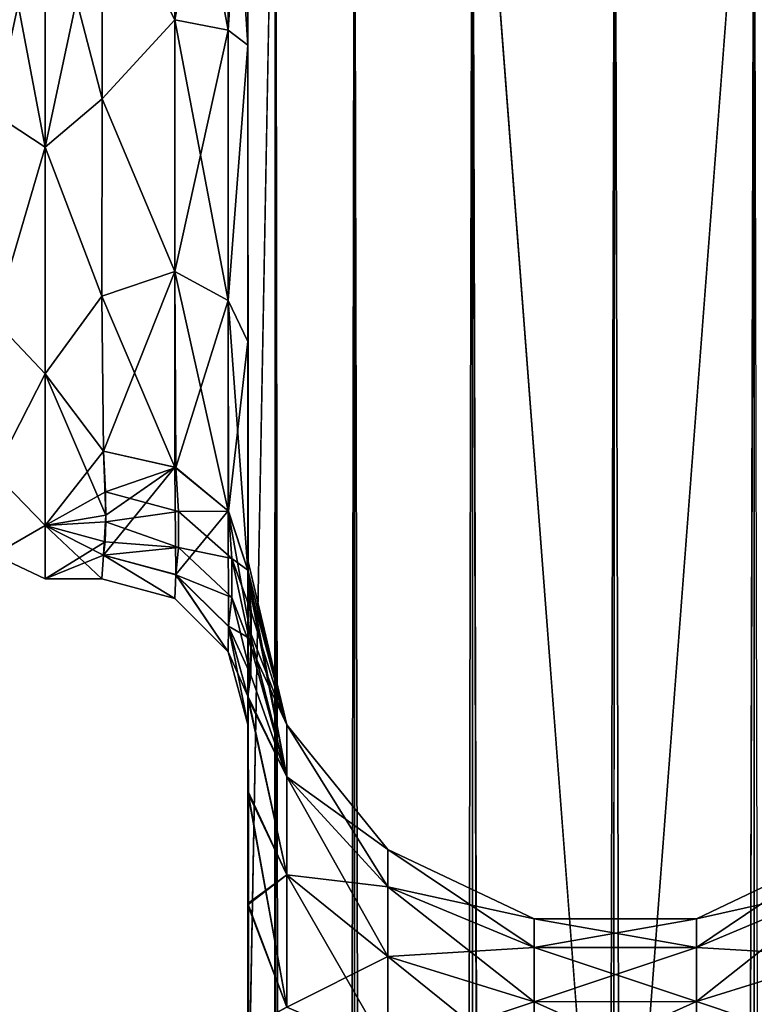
# Model space of a CAD drawing. Extents: x -23 to 470, y -1800 to 0.
# Tile 168 of 198: x 279 to 304, y -67 to -33. Entities that reach past the tile are written whole.
import ezdxf

# ---------------------------------------------------------------- set-up
doc = ezdxf.new("R2010")
doc.units = 0
doc.header["$LTSCALE"] = 66.825
for name, color, linetype in [('322', 7, 'CONTINUOUS'), ('328', 7, 'CONTINUOUS'), ('337', 7, 'CONTINUOUS'), ('338', 7, 'CONTINUOUS'), ('339', 7, 'CONTINUOUS'), ('343', 7, 'CONTINUOUS'), ('345', 7, 'CONTINUOUS'), ('347', 7, 'CONTINUOUS'), ('348', 7, 'CONTINUOUS'), ('350', 7, 'CONTINUOUS'), ('351', 7, 'CONTINUOUS'), ('352', 7, 'CONTINUOUS'), ('353', 7, 'CONTINUOUS'), ('361', 7, 'CONTINUOUS')]:
    doc.layers.add(name, color=color, linetype=linetype)

msp = doc.modelspace()

# ---------------------------------------------------------------- linework, layer by layer
at = {"layer": '322', "linetype": 'CONTINUOUS'}
for points in [[(286.45, -13.067, 36.36), (286.45, -12.5, 33.5), (286.45, -56.094, 33.615), (286.45, -13.067, 36.36)], [(286.45, -56.094, 33.615), (286.45, -12.5, 33.5), (286.45, -53.609, 29.851), (286.45, -56.094, 33.615)], [(286.45, -53.609, 29.851), (286.45, -12.5, 33.5), (286.45, -22.699, 28.507), (286.45, -53.609, 29.851)], [(286.45, -56.094, -33.615), (286.45, -53.61, -29.852), (286.45, -12.5, -33.5), (286.45, -56.094, -33.615)], [(286.45, -12.5, -33.5), (286.45, -53.61, -29.852), (286.45, -22.7, -28.508), (286.45, -12.5, -33.5)], [(286.45, -13.067, -36.36), (286.45, -56.094, -33.615), (286.45, -12.5, -33.5), (286.45, -13.067, -36.36)], [(286.45, -13.5, 37.234), (286.45, -13.067, 36.36), (286.45, -59.342, 36.74), (286.45, -13.5, 37.234)], [(286.45, -59.342, 36.74), (286.45, -13.067, 36.36), (286.45, -56.094, 33.615), (286.45, -59.342, 36.74)], [(286.45, -59.342, -36.74), (286.45, -56.094, -33.615), (286.45, -13.067, -36.36), (286.45, -59.342, -36.74)], [(286.45, -13.5, -37.234), (286.45, -59.342, -36.74), (286.45, -13.067, -36.36), (286.45, -13.5, -37.234)], [(286.45, -14.695, 38.801), (286.45, -13.5, 37.234), (286.45, -63.19, 39.074), (286.45, -14.695, 38.801)], [(286.45, -63.19, 39.074), (286.45, -13.5, 37.234), (286.45, -59.342, 36.74), (286.45, -63.19, 39.074)], [(286.45, -14.695, -38.801), (286.45, -59.342, -36.74), (286.45, -13.5, -37.234), (286.45, -14.695, -38.801)], [(286.45, -16.266, 40), (286.45, -14.695, 38.801), (286.45, -63.19, 39.074), (286.45, -16.266, 40)], [(286.45, -63.189, -39.074), (286.45, -59.342, -36.74), (286.45, -14.695, -38.801), (286.45, -63.189, -39.074)], [(286.45, -16.266, -40), (286.45, -63.189, -39.074), (286.45, -14.695, -38.801), (286.45, -16.266, -40)], [(286.45, -17.135, 40.431), (286.45, -16.266, 40), (286.45, -67.42, 40.518), (286.45, -17.135, 40.431)], [(286.45, -67.42, 40.518), (286.45, -16.266, 40), (286.45, -63.19, 39.074), (286.45, -67.42, 40.518)], [(286.45, -17.135, -40.431), (286.45, -63.189, -39.074), (286.45, -16.266, -40), (286.45, -17.135, -40.431)], [(286.45, -20, 41), (286.45, -17.135, 40.431), (286.45, -71.85, 41), (286.45, -20, 41)], [(286.45, -71.85, 41), (286.45, -17.135, 40.431), (286.45, -67.42, 40.518), (286.45, -71.85, 41)], [(286.45, -67.419, -40.517), (286.45, -63.189, -39.074), (286.45, -17.135, -40.431), (286.45, -67.419, -40.517)], [(286.45, -20, -41), (286.45, -67.419, -40.517), (286.45, -17.135, -40.431), (286.45, -20, -41)], [(286.45, -71.85, -41), (286.45, -67.419, -40.517), (286.45, -20, -41), (286.45, -71.85, -41)], [(286.45, -33.691, 28.436), (286.45, -53.609, 29.851), (286.45, -22.699, 28.507), (286.45, -33.691, 28.436)], [(286.45, -22.7, -28.508), (286.45, -53.61, -29.852), (286.45, -33.692, -28.436), (286.45, -22.7, -28.508)], [(286.45, -52.011, 25.651), (286.45, -53.609, 29.851), (286.45, -33.691, 28.436), (286.45, -52.011, 25.651)], [(286.45, -43.854, 24.276), (286.45, -52.011, 25.651), (286.45, -33.691, 28.436), (286.45, -43.854, 24.276)], [(286.45, -53.61, -29.852), (286.45, -52.012, -25.653), (286.45, -33.692, -28.436), (286.45, -53.61, -29.852)], [(286.45, -33.692, -28.436), (286.45, -52.012, -25.653), (286.45, -43.855, -24.276), (286.45, -33.692, -28.436)], [(286.45, -51.364, 21.217), (286.45, -52.011, 25.651), (286.45, -43.854, 24.276), (286.45, -51.364, 21.217)], [(286.45, -51.703, 16.708), (286.45, -51.364, 21.217), (286.45, -43.854, 24.276), (286.45, -51.703, 16.708)], [(286.45, -51.364, -21.22), (286.45, -51.703, -16.708), (286.45, -43.855, -24.276), (286.45, -51.364, -21.22)], [(286.45, -52.012, -25.653), (286.45, -51.364, -21.22), (286.45, -43.855, -24.276), (286.45, -52.012, -25.653)], [(286.45, -57.001, 0), (286.45, -56.02, -7.474), (286.45, -59.282, -4.305), (286.45, -57.001, 0)], [(286.45, -56.02, 7.476), (286.45, -57.001, 0), (286.45, -59.278, 4.309), (286.45, -56.02, 7.476)], [(286.45, -59.278, 4.309), (286.45, -57.001, 0), (286.45, -63.133, 1.953), (286.45, -59.278, 4.309)], [(286.45, -63.133, 1.953), (286.45, -57.001, 0), (286.45, -67.389, 0.489), (286.45, -63.133, 1.953)], [(286.45, -67.389, 0.489), (286.45, -57.001, 0), (286.45, -71.85), (286.45, -67.389, 0.489)], [(286.45, -71.85), (286.45, -57.001, 0), (286.45, -67.393, -0.489), (286.45, -71.85)], [(286.45, -67.393, -0.489), (286.45, -57.001, 0), (286.45, -63.138, -1.95), (286.45, -67.393, -0.489)], [(286.45, -63.138, -1.95), (286.45, -57.001, 0), (286.45, -59.282, -4.305), (286.45, -63.138, -1.95)]]:
    msp.add_3dface(points, dxfattribs=at)
at = {"layer": '328', "linetype": 'CONTINUOUS'}
for points in [[(281.45, -28, 24), (279.5, -28, 24), (279.5, -37.184, 22.173), (281.45, -28, 24)], [(279.5, -28, -24), (281.45, -28, -24), (281.45, -35.529, -22.789), (279.5, -28, -24)], [(279.5, -37.184, -22.173), (279.5, -28, -24), (281.45, -35.529, -22.789), (279.5, -37.184, -22.173)], [(281.45, -28, 24), (279.5, -37.184, 22.173), (281.45, -35.529, 22.789), (281.45, -28, 24)], [(281.446, -42.297, -19.277), (279.5, -37.184, -22.173), (281.45, -35.529, -22.789), (281.446, -42.297, -19.277)], [(281.45, -35.529, 22.789), (279.5, -37.184, 22.173), (281.446, -42.297, 19.277), (281.45, -35.529, 22.789)], [(279.5, -44.971, -16.971), (279.5, -37.184, -22.173), (281.446, -42.297, -19.277), (279.5, -44.971, -16.971)], [(279.5, -37.184, 22.173), (279.5, -44.971, 16.971), (281.446, -42.297, 19.277), (279.5, -37.184, 22.173)], [(281.5, -47.617, -13.826), (279.5, -44.971, -16.971), (281.446, -42.297, -19.277), (281.5, -47.617, -13.826)], [(281.446, -42.297, 19.277), (279.5, -44.971, 16.971), (281.5, -47.617, 13.826), (281.446, -42.297, 19.277)], [(279.5, -50.173, -9.184), (279.5, -44.971, -16.971), (281.584, -49.816, -10.004), (279.5, -50.173, -9.184)], [(281.584, -49.816, -10.004), (279.5, -44.971, -16.971), (281.5, -47.617, -13.826), (281.584, -49.816, -10.004)], [(279.5, -44.971, 16.971), (279.5, -50.173, 9.184), (281.5, -47.617, 13.826), (279.5, -44.971, 16.971)], [(281.5, -47.617, 13.826), (279.5, -50.173, 9.184), (281.575, -49.011, 11.6), (281.5, -47.617, 13.826)], [(281.575, -49.011, 11.6), (279.5, -50.173, 9.184), (281.582, -50.044, 9.489), (281.575, -49.011, 11.6)], [(281.5, -51.189, -6.186), (279.5, -50.173, -9.184), (281.584, -49.816, -10.004), (281.5, -51.189, -6.186)], [(281.582, -50.044, 9.489), (279.5, -50.173, 9.184), (281.562, -50.732, 7.699), (281.582, -50.044, 9.489)], [(279.5, -52, 0), (279.5, -50.173, -9.184), (281.444, -52), (279.5, -52, 0)], [(281.444, -52), (279.5, -50.173, -9.184), (281.5, -51.189, -6.186), (281.444, -52)], [(279.5, -50.173, 9.184), (279.5, -52, 0), (281.562, -50.732, 7.699), (279.5, -50.173, 9.184)], [(281.562, -50.732, 7.699), (279.5, -52, 0), (281.5, -51.189, 6.186), (281.562, -50.732, 7.699)], [(281.5, -51.189, 6.186), (279.5, -52, 0), (281.444, -52), (281.5, -51.189, 6.186)]]:
    msp.add_3dface(points, dxfattribs=at)
at = {"layer": '337', "linetype": 'CONTINUOUS'}
for points in [[(286.45, -20, 41), (286.45, -71.85, 41), (287.402, -1780, 45.784), (286.45, -20, 41)], [(286.45, -20, 41), (287.402, -1780, 45.784), (287.402, -20, 45.784), (286.45, -20, 41)], [(287.402, -1780, 45.784), (290.111, -1780, 49.839), (287.402, -20, 45.784), (287.402, -1780, 45.784)], [(290.111, -1780, 49.839), (290.111, -20, 49.839), (287.402, -20, 45.784), (290.111, -1780, 49.839)], [(290.111, -1780, 49.839), (294.16, -1780, 52.546), (290.111, -20, 49.839), (290.111, -1780, 49.839)], [(294.16, -1780, 52.546), (294.16, -20, 52.546), (290.111, -20, 49.839), (294.16, -1780, 52.546)], [(294.16, -1780, 52.546), (299.05, -1780, 53.5), (294.16, -20, 52.546), (294.16, -1780, 52.546)], [(299.05, -1780, 53.5), (299, -1716.55, 53.5), (294.16, -20, 52.546), (299.05, -1780, 53.5)], [(299, -1716.55, 53.5), (299, -83.45, 53.5), (294.16, -20, 52.546), (299, -1716.55, 53.5)], [(299, -83.45, 53.5), (299.05, -20, 53.5), (294.16, -20, 52.546), (299, -83.45, 53.5)]]:
    msp.add_3dface(points, dxfattribs=at)
at = {"layer": '338', "linetype": 'CONTINUOUS'}
for points in [[(286.45, -1780, -41), (286.45, -1728.15, -41), (287.402, -20, -45.784), (286.45, -1780, -41)], [(287.402, -1780, -45.784), (286.45, -1780, -41), (287.402, -20, -45.784), (287.402, -1780, -45.784)], [(286.45, -1728.15, -41), (286.45, -71.85, -41), (287.402, -20, -45.784), (286.45, -1728.15, -41)], [(286.45, -71.85, -41), (286.45, -20, -41), (287.402, -20, -45.784), (286.45, -71.85, -41)], [(290.111, -1780, -49.839), (287.402, -1780, -45.784), (290.111, -20, -49.839), (290.111, -1780, -49.839)], [(287.402, -1780, -45.784), (287.402, -20, -45.784), (290.111, -20, -49.839), (287.402, -1780, -45.784)], [(294.16, -1780, -52.546), (290.111, -1780, -49.839), (294.16, -20, -52.546), (294.16, -1780, -52.546)], [(290.111, -1780, -49.839), (290.111, -20, -49.839), (294.16, -20, -52.546), (290.111, -1780, -49.839)], [(299, -83.45, -53.5), (294.16, -1780, -52.546), (299.05, -20, -53.5), (299, -83.45, -53.5)], [(299.05, -20, -53.5), (294.16, -1780, -52.546), (294.16, -20, -52.546), (299.05, -20, -53.5)]]:
    msp.add_3dface(points, dxfattribs=at)
at = {"layer": '339', "linetype": 'CONTINUOUS'}
for points in [[(299.05, -1780, -53.5), (299, -1716.55, -53.5), (303.834, -20, -52.548), (299.05, -1780, -53.5)], [(299, -1716.55, -53.5), (299, -83.45, -53.5), (303.834, -20, -52.548), (299, -1716.55, -53.5)], [(303.834, -20, -52.548), (299, -83.45, -53.5), (299.05, -20, -53.5), (303.834, -20, -52.548)], [(303.834, -1780, -52.548), (299.05, -1780, -53.5), (303.834, -20, -52.548), (303.834, -1780, -52.548)], [(307.889, -20, -49.839), (303.834, -1780, -52.548), (303.834, -20, -52.548), (307.889, -20, -49.839)]]:
    msp.add_3dface(points, dxfattribs=at)
at = {"layer": '343', "linetype": 'CONTINUOUS'}
for points in [[(299, -83.45, 53.5), (303.834, -1780, 52.548), (299.05, -20, 53.5), (299, -83.45, 53.5)], [(299.05, -20, 53.5), (303.834, -1780, 52.548), (303.834, -20, 52.548), (299.05, -20, 53.5)], [(303.834, -1780, 52.548), (307.889, -1780, 49.839), (303.834, -20, 52.548), (303.834, -1780, 52.548)]]:
    msp.add_3dface(points, dxfattribs=at)
at = {"layer": '345', "linetype": 'CONTINUOUS'}
for points in [[(286.45, -51.703, -16.708), (286.45, -51.364, -21.22), (287.788, -57.003, -17.882), (286.45, -51.703, -16.708)], [(286.45, -51.364, -21.22), (286.45, -52.012, -25.653), (287.788, -57.003, -23.118), (286.45, -51.364, -21.22)], [(287.788, -57.003, -17.882), (286.45, -51.364, -21.22), (287.788, -57.003, -23.118), (287.788, -57.003, -17.882)], [(286.574, -54.08, -11.953), (286.45, -51.703, -16.708), (287.788, -58.793, -12.962), (286.574, -54.08, -11.953)], [(287.788, -58.793, -12.962), (286.45, -51.703, -16.708), (287.788, -57.003, -17.882), (287.788, -58.793, -12.962)], [(286.45, -52.012, -25.653), (286.45, -53.61, -29.852), (287.788, -57.003, -23.118), (286.45, -52.012, -25.653)], [(286.45, -53.61, -29.852), (286.45, -56.094, -33.615), (287.788, -58.793, -28.038), (286.45, -53.61, -29.852)], [(287.788, -57.003, -23.118), (286.45, -53.61, -29.852), (287.788, -58.793, -28.038), (287.788, -57.003, -23.118)], [(286.45, -56.02, -7.474), (286.574, -54.08, -11.953), (287.788, -58.793, -12.962), (286.45, -56.02, -7.474)], [(286.45, -59.282, -4.305), (286.45, -56.02, -7.474), (287.788, -62.159, -8.951), (286.45, -59.282, -4.305)], [(287.788, -62.159, -8.951), (286.45, -56.02, -7.474), (287.788, -58.793, -12.962), (287.788, -62.159, -8.951)], [(286.45, -56.094, -33.615), (286.45, -59.342, -36.74), (287.788, -62.159, -32.049), (286.45, -56.094, -33.615)], [(287.788, -58.793, -28.038), (286.45, -56.094, -33.615), (287.788, -62.159, -32.049), (287.788, -58.793, -28.038)], [(287.788, -58.793, -12.962), (287.788, -57.003, -17.882), (291.261, -62.563, -15.138), (287.788, -58.793, -12.962)], [(287.788, -57.003, -17.882), (287.788, -57.003, -23.118), (291.261, -61.289, -18.638), (287.788, -57.003, -17.882)], [(291.261, -62.563, -15.138), (287.788, -57.003, -17.882), (291.261, -61.289, -18.638), (291.261, -62.563, -15.138)], [(287.788, -57.003, -23.118), (287.788, -58.793, -28.038), (291.261, -61.289, -22.362), (287.788, -57.003, -23.118)], [(291.261, -61.289, -18.638), (287.788, -57.003, -23.118), (291.261, -61.289, -22.362), (291.261, -61.289, -18.638)], [(287.788, -62.159, -8.951), (287.788, -58.793, -12.962), (291.261, -64.957, -12.285), (287.788, -62.159, -8.951)], [(291.261, -64.957, -12.285), (287.788, -58.793, -12.962), (291.261, -62.563, -15.138), (291.261, -64.957, -12.285)], [(287.788, -58.793, -28.038), (287.788, -62.159, -32.049), (291.261, -62.563, -25.862), (287.788, -58.793, -28.038)], [(291.261, -61.289, -22.362), (287.788, -58.793, -28.038), (291.261, -62.563, -25.862), (291.261, -61.289, -22.362)], [(286.45, -63.138, -1.95), (286.45, -59.282, -4.305), (287.788, -66.694, -6.333), (286.45, -63.138, -1.95)], [(287.788, -66.694, -6.333), (286.45, -59.282, -4.305), (287.788, -62.159, -8.951), (287.788, -66.694, -6.333)], [(286.45, -59.342, -36.74), (286.45, -63.189, -39.074), (287.788, -62.159, -32.049), (286.45, -59.342, -36.74)], [(291.261, -62.563, -15.138), (291.261, -61.289, -18.638), (296.279, -64.653, -16.345), (291.261, -62.563, -15.138)], [(291.261, -61.289, -18.638), (291.261, -61.289, -22.362), (296.279, -63.665, -19.057), (291.261, -61.289, -18.638)], [(296.279, -64.653, -16.345), (291.261, -61.289, -18.638), (296.279, -63.665, -19.057), (296.279, -64.653, -16.345)], [(291.261, -61.289, -22.362), (291.261, -62.563, -25.862), (296.279, -63.665, -21.943), (291.261, -61.289, -22.362)], [(296.279, -63.665, -19.057), (291.261, -61.289, -22.362), (296.279, -63.665, -21.943), (296.279, -63.665, -19.057)], [(301.848, -63.659, -19.056), (301.848, -63.659, -21.944), (306.861, -61.272, -18.635), (301.848, -63.659, -19.056)], [(301.848, -63.659, -19.056), (306.861, -61.272, -18.635), (306.861, -62.548, -15.129), (301.848, -63.659, -19.056)], [(301.848, -63.659, -21.944), (301.848, -64.647, -24.659), (306.861, -61.272, -22.365), (301.848, -63.659, -21.944)], [(301.848, -63.659, -21.944), (306.861, -61.272, -22.365), (306.861, -61.272, -18.635), (301.848, -63.659, -21.944)], [(301.848, -64.647, -24.659), (306.861, -62.548, -25.871), (306.861, -61.272, -22.365), (301.848, -64.647, -24.659)], [(287.788, -62.159, -32.049), (286.45, -63.189, -39.074), (287.788, -66.694, -34.667), (287.788, -62.159, -32.049)], [(287.788, -66.694, -6.333), (287.788, -62.159, -8.951), (291.261, -68.182, -10.423), (287.788, -66.694, -6.333)], [(291.261, -68.182, -10.423), (287.788, -62.159, -8.951), (291.261, -64.957, -12.285), (291.261, -68.182, -10.423)], [(287.788, -62.159, -32.049), (287.788, -66.694, -34.667), (291.261, -64.957, -28.715), (287.788, -62.159, -32.049)], [(291.261, -62.563, -25.862), (287.788, -62.159, -32.049), (291.261, -64.957, -28.715), (291.261, -62.563, -25.862)], [(291.261, -64.957, -12.285), (291.261, -62.563, -15.138), (296.279, -66.508, -14.133), (291.261, -64.957, -12.285)], [(296.279, -66.508, -14.133), (291.261, -62.563, -15.138), (296.279, -64.653, -16.345), (296.279, -66.508, -14.133)], [(291.261, -62.563, -25.862), (291.261, -64.957, -28.715), (296.279, -64.653, -24.655), (291.261, -62.563, -25.862)], [(296.279, -63.665, -21.943), (291.261, -62.563, -25.862), (296.279, -64.653, -24.655), (296.279, -63.665, -21.943)], [(301.848, -64.647, -16.341), (301.848, -63.659, -19.056), (306.861, -62.548, -15.129), (301.848, -64.647, -16.341)], [(301.848, -64.647, -16.341), (306.861, -62.548, -15.129), (306.861, -64.946, -12.272), (301.848, -64.647, -16.341)], [(301.848, -64.647, -24.659), (301.848, -66.504, -26.871), (306.861, -62.548, -25.871), (301.848, -64.647, -24.659)], [(301.848, -66.504, -26.871), (306.861, -64.946, -28.728), (306.861, -62.548, -25.871), (301.848, -66.504, -26.871)], [(286.45, -67.393, -0.489), (286.45, -63.138, -1.95), (287.788, -66.694, -6.333), (286.45, -67.393, -0.489)], [(286.45, -63.189, -39.074), (286.45, -67.419, -40.517), (287.788, -66.694, -34.667), (286.45, -63.189, -39.074)], [(296.279, -63.665, -19.057), (296.279, -63.665, -21.943), (301.848, -63.659, -19.056), (296.279, -63.665, -19.057)], [(301.848, -64.647, -16.341), (296.279, -63.665, -19.057), (301.848, -63.659, -19.056), (301.848, -64.647, -16.341)], [(296.279, -63.665, -21.943), (296.279, -64.653, -24.655), (301.848, -63.659, -21.944), (296.279, -63.665, -21.943)], [(301.848, -63.659, -19.056), (296.279, -63.665, -21.943), (301.848, -63.659, -21.944), (301.848, -63.659, -19.056)], [(301.848, -63.659, -21.944), (296.279, -64.653, -24.655), (301.848, -64.647, -24.659), (301.848, -63.659, -21.944)], [(296.279, -64.653, -16.345), (296.279, -63.665, -19.057), (301.848, -64.647, -16.341), (296.279, -64.653, -16.345)], [(296.279, -64.653, -24.655), (291.261, -64.957, -28.715), (296.279, -66.508, -26.867), (296.279, -64.653, -24.655)], [(301.848, -66.504, -14.129), (296.279, -64.653, -16.345), (301.848, -64.647, -16.341), (301.848, -66.504, -14.129)], [(296.279, -64.653, -24.655), (296.279, -66.508, -26.867), (301.848, -64.647, -24.659), (296.279, -64.653, -24.655)], [(301.848, -64.647, -24.659), (296.279, -66.508, -26.867), (301.848, -66.504, -26.871), (301.848, -64.647, -24.659)], [(296.279, -66.508, -14.133), (296.279, -64.653, -16.345), (301.848, -66.504, -14.129), (296.279, -66.508, -14.133)], [(301.848, -66.504, -14.129), (301.848, -64.647, -16.341), (306.861, -64.946, -12.272), (301.848, -66.504, -14.129)], [(291.261, -64.957, -28.715), (287.788, -66.694, -34.667), (291.261, -68.182, -30.577), (291.261, -64.957, -28.715)], [(291.261, -68.182, -10.423), (291.261, -64.957, -12.285), (296.279, -69.008, -12.69), (291.261, -68.182, -10.423)], [(296.279, -69.008, -12.69), (291.261, -64.957, -12.285), (296.279, -66.508, -14.133), (296.279, -69.008, -12.69)], [(291.261, -64.957, -28.715), (291.261, -68.182, -30.577), (296.279, -66.508, -26.867), (291.261, -64.957, -28.715)], [(301.848, -66.504, -14.129), (306.861, -64.946, -12.272), (306.861, -68.176, -10.407), (301.848, -66.504, -14.129)], [(301.848, -66.504, -26.871), (301.848, -69.005, -28.316), (306.861, -64.946, -28.728), (301.848, -66.504, -26.871)], [(301.848, -69.005, -28.316), (306.861, -68.176, -30.593), (306.861, -64.946, -28.728), (301.848, -69.005, -28.316)], [(296.279, -66.508, -26.867), (291.261, -68.182, -30.577), (296.279, -69.008, -28.31), (296.279, -66.508, -26.867)], [(301.848, -69.005, -12.684), (296.279, -66.508, -14.133), (301.848, -66.504, -14.129), (301.848, -69.005, -12.684)], [(296.279, -66.508, -26.867), (296.279, -69.008, -28.31), (301.848, -66.504, -26.871), (296.279, -66.508, -26.867)], [(301.848, -66.504, -26.871), (296.279, -69.008, -28.31), (301.848, -69.005, -28.316), (301.848, -66.504, -26.871)], [(296.279, -69.008, -12.69), (296.279, -66.508, -14.133), (301.848, -69.005, -12.684), (296.279, -69.008, -12.69)], [(301.848, -69.005, -12.684), (301.848, -66.504, -14.129), (306.861, -68.176, -10.407), (301.848, -69.005, -12.684)]]:
    msp.add_3dface(points, dxfattribs=at)
at = {"layer": '347', "linetype": 'CONTINUOUS'}
for points in [[(286.45, -52.011, 25.651), (286.45, -51.364, 21.217), (287.788, -57.003, 23.118), (286.45, -52.011, 25.651)], [(286.45, -51.364, 21.217), (286.45, -51.703, 16.708), (287.788, -57.003, 17.882), (286.45, -51.364, 21.217)], [(287.788, -57.003, 23.118), (286.45, -51.364, 21.217), (287.788, -57.003, 17.882), (287.788, -57.003, 23.118)], [(286.45, -51.703, 16.708), (286.568, -53.135, 13.928), (287.788, -57.003, 17.882), (286.45, -51.703, 16.708)], [(286.45, -53.609, 29.851), (286.45, -52.011, 25.651), (287.788, -58.793, 28.038), (286.45, -53.609, 29.851)], [(287.788, -58.793, 28.038), (286.45, -52.011, 25.651), (287.788, -57.003, 23.118), (287.788, -58.793, 28.038)], [(286.568, -53.135, 13.928), (286.573, -54.368, 11.326), (287.788, -57.003, 17.882), (286.568, -53.135, 13.928)], [(286.45, -56.094, 33.615), (286.45, -53.609, 29.851), (287.788, -58.793, 28.038), (286.45, -56.094, 33.615)], [(286.573, -54.368, 11.326), (286.559, -55.308, 9.196), (287.788, -58.793, 12.962), (286.573, -54.368, 11.326)], [(287.788, -57.003, 17.882), (286.573, -54.368, 11.326), (287.788, -58.793, 12.962), (287.788, -57.003, 17.882)], [(286.559, -55.308, 9.196), (286.45, -56.02, 7.476), (287.788, -58.793, 12.962), (286.559, -55.308, 9.196)], [(286.45, -56.02, 7.476), (286.45, -59.278, 4.309), (287.788, -62.159, 8.951), (286.45, -56.02, 7.476)], [(287.788, -58.793, 12.962), (286.45, -56.02, 7.476), (287.788, -62.159, 8.951), (287.788, -58.793, 12.962)], [(286.45, -59.342, 36.74), (286.45, -56.094, 33.615), (287.788, -62.159, 32.049), (286.45, -59.342, 36.74)], [(287.788, -62.159, 32.049), (286.45, -56.094, 33.615), (287.788, -58.793, 28.038), (287.788, -62.159, 32.049)], [(287.788, -58.793, 28.038), (287.788, -57.003, 23.118), (291.261, -62.563, 25.862), (287.788, -58.793, 28.038)], [(287.788, -57.003, 23.118), (287.788, -57.003, 17.882), (291.261, -61.289, 22.362), (287.788, -57.003, 23.118)], [(291.261, -62.563, 25.862), (287.788, -57.003, 23.118), (291.261, -61.289, 22.362), (291.261, -62.563, 25.862)], [(287.788, -57.003, 17.882), (287.788, -58.793, 12.962), (291.261, -61.289, 18.638), (287.788, -57.003, 17.882)], [(291.261, -61.289, 22.362), (287.788, -57.003, 17.882), (291.261, -61.289, 18.638), (291.261, -61.289, 22.362)], [(287.788, -62.159, 32.049), (287.788, -58.793, 28.038), (291.261, -64.957, 28.715), (287.788, -62.159, 32.049)], [(291.261, -64.957, 28.715), (287.788, -58.793, 28.038), (291.261, -62.563, 25.862), (291.261, -64.957, 28.715)], [(287.788, -58.793, 12.962), (287.788, -62.159, 8.951), (291.261, -62.563, 15.138), (287.788, -58.793, 12.962)], [(291.261, -61.289, 18.638), (287.788, -58.793, 12.962), (291.261, -62.563, 15.138), (291.261, -61.289, 18.638)], [(286.45, -59.278, 4.309), (286.45, -63.133, 1.953), (287.788, -62.159, 8.951), (286.45, -59.278, 4.309)], [(286.45, -63.19, 39.074), (286.45, -59.342, 36.74), (287.788, -66.694, 34.667), (286.45, -63.19, 39.074)], [(287.788, -66.694, 34.667), (286.45, -59.342, 36.74), (287.788, -62.159, 32.049), (287.788, -66.694, 34.667)], [(291.261, -62.563, 25.862), (291.261, -61.289, 22.362), (296.279, -64.653, 24.655), (291.261, -62.563, 25.862)], [(291.261, -61.289, 22.362), (291.261, -61.289, 18.638), (296.279, -63.665, 21.943), (291.261, -61.289, 22.362)], [(296.279, -64.653, 24.655), (291.261, -61.289, 22.362), (296.279, -63.665, 21.943), (296.279, -64.653, 24.655)], [(291.261, -61.289, 18.638), (291.261, -62.563, 15.138), (296.279, -63.665, 19.057), (291.261, -61.289, 18.638)], [(296.279, -63.665, 21.943), (291.261, -61.289, 18.638), (296.279, -63.665, 19.057), (296.279, -63.665, 21.943)], [(301.848, -63.659, 21.944), (301.848, -63.659, 19.056), (306.861, -61.272, 22.365), (301.848, -63.659, 21.944)], [(301.848, -63.659, 21.944), (306.861, -61.272, 22.365), (306.861, -62.548, 25.871), (301.848, -63.659, 21.944)], [(301.848, -63.659, 19.056), (301.848, -64.647, 16.341), (306.861, -61.272, 18.635), (301.848, -63.659, 19.056)], [(301.848, -63.659, 19.056), (306.861, -61.272, 18.635), (306.861, -61.272, 22.365), (301.848, -63.659, 19.056)], [(301.848, -64.647, 16.341), (306.861, -62.548, 15.129), (306.861, -61.272, 18.635), (301.848, -64.647, 16.341)], [(287.788, -62.159, 8.951), (286.45, -63.133, 1.953), (287.788, -66.694, 6.333), (287.788, -62.159, 8.951)], [(287.788, -66.694, 34.667), (287.788, -62.159, 32.049), (291.261, -68.182, 30.577), (287.788, -66.694, 34.667)], [(291.261, -68.182, 30.577), (287.788, -62.159, 32.049), (291.261, -64.957, 28.715), (291.261, -68.182, 30.577)], [(287.788, -62.159, 8.951), (287.788, -66.694, 6.333), (291.261, -64.957, 12.285), (287.788, -62.159, 8.951)], [(291.261, -62.563, 15.138), (287.788, -62.159, 8.951), (291.261, -64.957, 12.285), (291.261, -62.563, 15.138)], [(291.261, -64.957, 28.715), (291.261, -62.563, 25.862), (296.279, -66.508, 26.867), (291.261, -64.957, 28.715)], [(296.279, -66.508, 26.867), (291.261, -62.563, 25.862), (296.279, -64.653, 24.655), (296.279, -66.508, 26.867)], [(291.261, -62.563, 15.138), (291.261, -64.957, 12.285), (296.279, -64.653, 16.345), (291.261, -62.563, 15.138)], [(296.279, -63.665, 19.057), (291.261, -62.563, 15.138), (296.279, -64.653, 16.345), (296.279, -63.665, 19.057)], [(301.848, -64.647, 24.659), (301.848, -63.659, 21.944), (306.861, -62.548, 25.871), (301.848, -64.647, 24.659)], [(301.848, -64.647, 24.659), (306.861, -62.548, 25.871), (306.861, -64.946, 28.728), (301.848, -64.647, 24.659)], [(301.848, -64.647, 16.341), (301.848, -66.504, 14.129), (306.861, -62.548, 15.129), (301.848, -64.647, 16.341)], [(301.848, -66.504, 14.129), (306.861, -64.946, 12.272), (306.861, -62.548, 15.129), (301.848, -66.504, 14.129)], [(286.45, -63.133, 1.953), (286.45, -67.389, 0.489), (287.788, -66.694, 6.333), (286.45, -63.133, 1.953)], [(286.45, -67.42, 40.518), (286.45, -63.19, 39.074), (287.788, -66.694, 34.667), (286.45, -67.42, 40.518)], [(296.279, -63.665, 21.943), (296.279, -63.665, 19.057), (301.848, -63.659, 21.944), (296.279, -63.665, 21.943)], [(301.848, -64.647, 24.659), (296.279, -63.665, 21.943), (301.848, -63.659, 21.944), (301.848, -64.647, 24.659)], [(296.279, -63.665, 19.057), (296.279, -64.653, 16.345), (301.848, -63.659, 19.056), (296.279, -63.665, 19.057)], [(301.848, -63.659, 21.944), (296.279, -63.665, 19.057), (301.848, -63.659, 19.056), (301.848, -63.659, 21.944)], [(301.848, -63.659, 19.056), (296.279, -64.653, 16.345), (301.848, -64.647, 16.341), (301.848, -63.659, 19.056)], [(296.279, -64.653, 24.655), (296.279, -63.665, 21.943), (301.848, -64.647, 24.659), (296.279, -64.653, 24.655)], [(296.279, -64.653, 16.345), (291.261, -64.957, 12.285), (296.279, -66.508, 14.133), (296.279, -64.653, 16.345)], [(301.848, -66.504, 26.871), (296.279, -64.653, 24.655), (301.848, -64.647, 24.659), (301.848, -66.504, 26.871)], [(296.279, -64.653, 16.345), (296.279, -66.508, 14.133), (301.848, -64.647, 16.341), (296.279, -64.653, 16.345)], [(301.848, -64.647, 16.341), (296.279, -66.508, 14.133), (301.848, -66.504, 14.129), (301.848, -64.647, 16.341)], [(296.279, -66.508, 26.867), (296.279, -64.653, 24.655), (301.848, -66.504, 26.871), (296.279, -66.508, 26.867)], [(301.848, -66.504, 26.871), (301.848, -64.647, 24.659), (306.861, -64.946, 28.728), (301.848, -66.504, 26.871)], [(291.261, -64.957, 12.285), (287.788, -66.694, 6.333), (291.261, -68.182, 10.423), (291.261, -64.957, 12.285)], [(291.261, -68.182, 30.577), (291.261, -64.957, 28.715), (296.279, -69.008, 28.31), (291.261, -68.182, 30.577)], [(296.279, -69.008, 28.31), (291.261, -64.957, 28.715), (296.279, -66.508, 26.867), (296.279, -69.008, 28.31)], [(291.261, -64.957, 12.285), (291.261, -68.182, 10.423), (296.279, -66.508, 14.133), (291.261, -64.957, 12.285)], [(301.848, -66.504, 26.871), (306.861, -64.946, 28.728), (306.861, -68.176, 30.593), (301.848, -66.504, 26.871)], [(301.848, -66.504, 14.129), (301.848, -69.005, 12.684), (306.861, -64.946, 12.272), (301.848, -66.504, 14.129)], [(301.848, -69.005, 12.684), (306.861, -68.176, 10.407), (306.861, -64.946, 12.272), (301.848, -69.005, 12.684)], [(296.279, -66.508, 14.133), (291.261, -68.182, 10.423), (296.279, -69.008, 12.69), (296.279, -66.508, 14.133)], [(301.848, -69.005, 28.316), (296.279, -66.508, 26.867), (301.848, -66.504, 26.871), (301.848, -69.005, 28.316)], [(296.279, -66.508, 14.133), (296.279, -69.008, 12.69), (301.848, -66.504, 14.129), (296.279, -66.508, 14.133)], [(301.848, -66.504, 14.129), (296.279, -69.008, 12.69), (301.848, -69.005, 12.684), (301.848, -66.504, 14.129)], [(296.279, -69.008, 28.31), (296.279, -66.508, 26.867), (301.848, -69.005, 28.316), (296.279, -69.008, 28.31)], [(301.848, -69.005, 28.316), (301.848, -66.504, 26.871), (306.861, -68.176, 30.593), (301.848, -69.005, 28.316)]]:
    msp.add_3dface(points, dxfattribs=at)
at = {"layer": '348', "linetype": 'CONTINUOUS'}
for points in [[(286.45, -22.7, -28.508), (286.45, -33.692, -28.436), (285.781, -23.159, -26.055), (286.45, -22.7, -28.508)], [(285.781, -23.159, -26.055), (285.781, -33.173, -25.991), (283.947, -23.494, -24.253), (285.781, -23.159, -26.055)], [(285.781, -23.159, -26.055), (286.45, -33.692, -28.436), (285.781, -33.173, -25.991), (285.781, -23.159, -26.055)], [(281.45, -28, -24), (283.947, -23.494, -24.253), (283.947, -32.816, -24.194), (281.45, -28, -24)], [(283.947, -23.494, -24.253), (285.781, -33.173, -25.991), (283.947, -32.816, -24.194), (283.947, -23.494, -24.253)], [(281.45, -35.529, -22.789), (281.45, -28, -24), (283.947, -32.816, -24.194), (281.45, -35.529, -22.789)], [(281.45, -35.529, -22.789), (283.947, -32.816, -24.194), (283.947, -41.45, -20.679), (281.45, -35.529, -22.789)], [(285.781, -33.173, -25.991), (285.781, -42.449, -22.215), (283.947, -32.816, -24.194), (285.781, -33.173, -25.991)], [(283.947, -32.816, -24.194), (285.781, -42.449, -22.215), (283.947, -41.45, -20.679), (283.947, -32.816, -24.194)], [(285.781, -33.173, -25.991), (286.45, -33.692, -28.436), (285.781, -42.449, -22.215), (285.781, -33.173, -25.991)], [(286.45, -33.692, -28.436), (286.45, -43.855, -24.276), (285.781, -42.449, -22.215), (286.45, -33.692, -28.436)], [(281.446, -42.297, -19.277), (281.45, -35.529, -22.789), (283.947, -41.45, -20.679), (281.446, -42.297, -19.277)], [(283.947, -48.163, -14.211), (281.446, -42.297, -19.277), (283.947, -41.45, -20.679), (283.947, -48.163, -14.211)], [(285.781, -49.661, -15.267), (283.947, -48.163, -14.211), (283.947, -41.45, -20.679), (285.781, -49.661, -15.267)], [(285.781, -42.449, -22.215), (285.781, -49.661, -15.267), (283.947, -41.45, -20.679), (285.781, -42.449, -22.215)], [(281.5, -47.617, -13.826), (281.446, -42.297, -19.277), (283.947, -48.163, -14.211), (281.5, -47.617, -13.826)], [(286.45, -43.855, -24.276), (286.45, -51.703, -16.708), (285.781, -42.449, -22.215), (286.45, -43.855, -24.276)], [(286.45, -51.703, -16.708), (285.781, -49.661, -15.267), (285.781, -42.449, -22.215), (286.45, -51.703, -16.708)]]:
    msp.add_3dface(points, dxfattribs=at)
at = {"layer": '350', "linetype": 'CONTINUOUS'}
for points in [[(286.45, -33.691, 28.436), (286.45, -22.699, 28.507), (285.781, -33.173, 25.991), (286.45, -33.691, 28.436)], [(285.781, -33.173, 25.991), (286.45, -22.699, 28.507), (285.781, -23.159, 26.055), (285.781, -33.173, 25.991)], [(285.781, -33.173, 25.991), (285.781, -23.159, 26.055), (283.947, -32.815, 24.194), (285.781, -33.173, 25.991)], [(281.45, -28, 24), (281.45, -35.529, 22.789), (283.947, -32.815, 24.194), (281.45, -28, 24)], [(281.45, -35.529, 22.789), (283.947, -41.45, 20.679), (283.947, -32.815, 24.194), (281.45, -35.529, 22.789)], [(283.947, -41.45, 20.679), (285.781, -33.173, 25.991), (283.947, -32.815, 24.194), (283.947, -41.45, 20.679)], [(285.781, -42.449, 22.215), (285.781, -33.173, 25.991), (283.947, -41.45, 20.679), (285.781, -42.449, 22.215)], [(285.781, -42.449, 22.215), (286.45, -33.691, 28.436), (285.781, -33.173, 25.991), (285.781, -42.449, 22.215)], [(286.45, -43.854, 24.276), (286.45, -33.691, 28.436), (285.781, -42.449, 22.215), (286.45, -43.854, 24.276)], [(281.45, -35.529, 22.789), (281.446, -42.297, 19.277), (283.947, -41.45, 20.679), (281.45, -35.529, 22.789)], [(281.446, -42.297, 19.277), (281.5, -47.617, 13.826), (283.947, -41.45, 20.679), (281.446, -42.297, 19.277)], [(281.5, -47.617, 13.826), (283.987, -48.182, 14.225), (283.947, -41.45, 20.679), (281.5, -47.617, 13.826)], [(283.987, -48.182, 14.225), (285.781, -42.449, 22.215), (283.947, -41.45, 20.679), (283.987, -48.182, 14.225)], [(283.987, -48.182, 14.225), (285.795, -49.681, 15.281), (285.781, -42.449, 22.215), (283.987, -48.182, 14.225)], [(285.795, -49.681, 15.281), (286.45, -43.854, 24.276), (285.781, -42.449, 22.215), (285.795, -49.681, 15.281)], [(286.45, -51.703, 16.708), (286.45, -43.854, 24.276), (285.795, -49.681, 15.281), (286.45, -51.703, 16.708)]]:
    msp.add_3dface(points, dxfattribs=at)
at = {"layer": '351', "linetype": 'CONTINUOUS'}
for points in [[(281.5, -47.617, 13.826), (281.575, -49.011, 11.6), (283.987, -48.182, 14.225), (281.5, -47.617, 13.826)], [(281.575, -49.011, 11.6), (284.075, -49.69, 11.754), (283.987, -48.182, 14.225), (281.575, -49.011, 11.6)], [(284.075, -49.69, 11.754), (285.795, -49.681, 15.281), (283.987, -48.182, 14.225), (284.075, -49.69, 11.754)], [(281.575, -49.011, 11.6), (281.582, -50.044, 9.489), (284.075, -49.69, 11.754), (281.575, -49.011, 11.6)], [(281.582, -50.044, 9.489), (284.077, -50.928, 9.104), (284.075, -49.69, 11.754), (281.582, -50.044, 9.489)], [(285.907, -51.296, 12.639), (285.795, -49.681, 15.281), (284.075, -49.69, 11.754), (285.907, -51.296, 12.639)], [(284.077, -50.928, 9.104), (285.907, -51.296, 12.639), (284.075, -49.69, 11.754), (284.077, -50.928, 9.104)], [(285.907, -51.296, 12.639), (286.45, -51.703, 16.708), (285.795, -49.681, 15.281), (285.907, -51.296, 12.639)], [(281.582, -50.044, 9.489), (281.562, -50.732, 7.699), (284.077, -50.928, 9.104), (281.582, -50.044, 9.489)], [(281.562, -50.732, 7.699), (281.5, -51.189, 6.186), (284.077, -50.928, 9.104), (281.562, -50.732, 7.699)], [(281.5, -51.189, 6.186), (283.987, -51.857, 6.364), (284.077, -50.928, 9.104), (281.5, -51.189, 6.186)], [(283.987, -51.857, 6.364), (285.909, -52.638, 9.769), (284.077, -50.928, 9.104), (283.987, -51.857, 6.364)], [(285.909, -52.638, 9.769), (285.907, -51.296, 12.639), (284.077, -50.928, 9.104), (285.909, -52.638, 9.769)], [(286.568, -53.135, 13.928), (286.45, -51.703, 16.708), (285.907, -51.296, 12.639), (286.568, -53.135, 13.928)], [(286.573, -54.368, 11.326), (286.568, -53.135, 13.928), (285.907, -51.296, 12.639), (286.573, -54.368, 11.326)], [(285.909, -52.638, 9.769), (286.573, -54.368, 11.326), (285.907, -51.296, 12.639), (285.909, -52.638, 9.769)], [(283.987, -51.857, 6.364), (285.794, -53.629, 6.836), (285.909, -52.638, 9.769), (283.987, -51.857, 6.364)], [(285.794, -53.629, 6.836), (286.559, -55.308, 9.196), (285.909, -52.638, 9.769), (285.794, -53.629, 6.836)], [(286.559, -55.308, 9.196), (286.573, -54.368, 11.326), (285.909, -52.638, 9.769), (286.559, -55.308, 9.196)], [(286.45, -56.02, 7.476), (286.559, -55.308, 9.196), (285.794, -53.629, 6.836), (286.45, -56.02, 7.476)]]:
    msp.add_3dface(points, dxfattribs=at)
at = {"layer": '352', "linetype": 'CONTINUOUS'}
for points in [[(281.5, -51.189, 6.186), (281.444, -52), (283.946, -52.668, 0), (281.5, -51.189, 6.186)], [(281.444, -52), (281.5, -51.189, -6.186), (283.946, -52.668, 0), (281.444, -52)], [(281.5, -51.189, 6.186), (283.946, -52.668, 0), (283.987, -51.857, 6.364), (281.5, -51.189, 6.186)], [(281.5, -51.189, -6.186), (283.979, -51.853, -6.363), (283.946, -52.668, 0), (281.5, -51.189, -6.186)], [(283.946, -52.668, 0), (283.979, -51.853, -6.363), (285.779, -54.498, 0), (283.946, -52.668, 0)], [(283.946, -52.668, 0), (285.779, -54.498, 0), (283.987, -51.857, 6.364), (283.946, -52.668, 0)], [(283.979, -51.853, -6.363), (285.788, -53.619, -6.834), (285.779, -54.498, 0), (283.979, -51.853, -6.363)], [(283.987, -51.857, 6.364), (285.779, -54.498, 0), (285.794, -53.629, 6.836), (283.987, -51.857, 6.364)], [(285.788, -53.619, -6.834), (286.45, -56.02, -7.474), (285.779, -54.498, 0), (285.788, -53.619, -6.834)], [(285.779, -54.498, 0), (286.45, -57.001, 0), (285.794, -53.629, 6.836), (285.779, -54.498, 0)], [(286.45, -57.001, 0), (286.45, -56.02, 7.476), (285.794, -53.629, 6.836), (286.45, -57.001, 0)], [(286.45, -56.02, -7.474), (286.45, -57.001, 0), (285.779, -54.498, 0), (286.45, -56.02, -7.474)]]:
    msp.add_3dface(points, dxfattribs=at)
at = {"layer": '353', "linetype": 'CONTINUOUS'}
for points in [[(281.584, -49.816, -10.004), (281.5, -47.617, -13.826), (283.947, -48.163, -14.211), (281.584, -49.816, -10.004)], [(281.5, -51.189, -6.186), (281.584, -49.816, -10.004), (283.947, -48.163, -14.211), (281.5, -51.189, -6.186)], [(281.5, -51.189, -6.186), (283.947, -48.163, -14.211), (283.979, -51.853, -6.363), (281.5, -51.189, -6.186)], [(283.947, -48.163, -14.211), (285.781, -49.661, -15.267), (283.979, -51.853, -6.363), (283.947, -48.163, -14.211)], [(283.979, -51.853, -6.363), (285.781, -49.661, -15.267), (285.788, -53.619, -6.834), (283.979, -51.853, -6.363)], [(286.45, -51.703, -16.708), (286.574, -54.08, -11.953), (285.781, -49.661, -15.267), (286.45, -51.703, -16.708)], [(285.781, -49.661, -15.267), (286.574, -54.08, -11.953), (285.788, -53.619, -6.834), (285.781, -49.661, -15.267)], [(286.574, -54.08, -11.953), (286.45, -56.02, -7.474), (285.788, -53.619, -6.834), (286.574, -54.08, -11.953)]]:
    msp.add_3dface(points, dxfattribs=at)
at = {"layer": '361', "linetype": 'CONTINUOUS'}
for points in [[(279.5, -37.184, 22.173), (279.5, -28, 24), (277.75, -36.048, 22.112), (279.5, -37.184, 22.173)], [(279.5, -28, 24), (277.75, -28, 23.531), (277.75, -36.048, 22.112), (279.5, -28, 24)], [(279.5, -28, -24), (279.5, -37.184, -22.173), (277.75, -28, -23.531), (279.5, -28, -24)], [(279.5, -37.184, -22.173), (277.75, -36.048, -22.112), (277.75, -28, -23.531), (279.5, -37.184, -22.173)], [(279.5, -37.184, -22.173), (277.75, -43.125, -18.026), (277.75, -36.048, -22.112), (279.5, -37.184, -22.173)], [(279.5, -37.184, 22.173), (277.75, -36.048, 22.112), (277.75, -43.125, 18.026), (279.5, -37.184, 22.173)], [(279.5, -37.184, -22.173), (279.5, -44.971, -16.971), (277.75, -43.125, -18.026), (279.5, -37.184, -22.173)], [(279.5, -44.971, 16.971), (279.5, -37.184, 22.173), (277.75, -43.125, 18.026), (279.5, -44.971, 16.971)], [(279.5, -44.971, -16.971), (277.75, -48.379, -11.766), (277.75, -43.125, -18.026), (279.5, -44.971, -16.971)], [(279.5, -44.971, 16.971), (277.75, -43.125, 18.026), (277.75, -48.379, 11.766), (279.5, -44.971, 16.971)], [(279.5, -44.971, -16.971), (279.5, -50.173, -9.184), (277.75, -48.379, -11.766), (279.5, -44.971, -16.971)], [(279.5, -50.173, 9.184), (279.5, -44.971, 16.971), (277.75, -48.379, 11.766), (279.5, -50.173, 9.184)], [(279.5, -50.173, -9.184), (277.75, -51.174, -4.086), (277.75, -48.379, -11.766), (279.5, -50.173, -9.184)], [(279.5, -50.173, 9.184), (277.75, -48.379, 11.766), (277.75, -51.174, 4.086), (279.5, -50.173, 9.184)], [(279.5, -50.173, -9.184), (279.5, -52, 0), (277.75, -51.174, -4.086), (279.5, -50.173, -9.184)], [(279.5, -52, 0), (279.5, -50.173, 9.184), (277.75, -51.174, 4.086), (279.5, -52, 0)], [(279.5, -52, 0), (277.75, -51.174, 4.086), (277.75, -51.174, -4.086), (279.5, -52, 0)]]:
    msp.add_3dface(points, dxfattribs=at)

doc.saveas('drawing.dxf')
